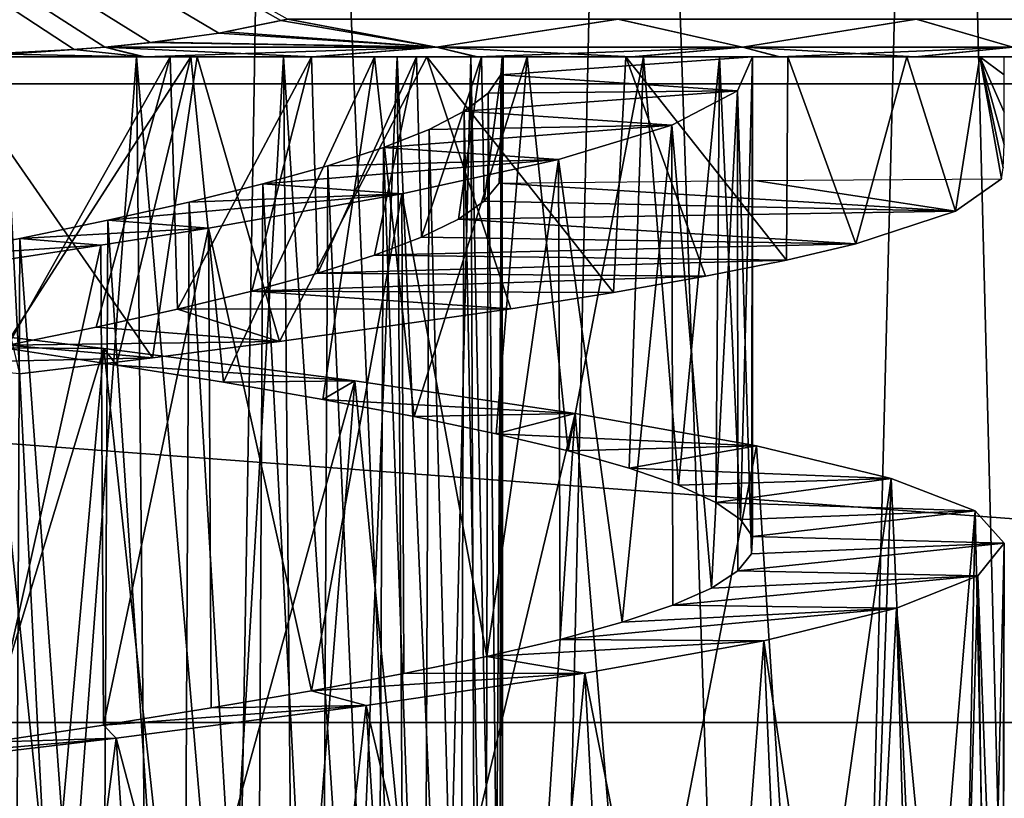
# Model space of a CAD drawing. Header units: millimetres. Extents: x -223 to 138, y -45 to 391.
# Tile 111 of 159: x -172.71 to -168, y 143.45 to 147.18. Entities that reach past the tile are written whole.
import ezdxf

# ---------------------------------------------------------------- set-up
doc = ezdxf.new("R2010")
doc.units = ezdxf.units.MM
doc.header["$LTSCALE"] = 81.481481
for name, color, linetype in [('123', 7, 'CONTINUOUS'), ('128', 7, 'CONTINUOUS'), ('133', 7, 'CONTINUOUS'), ('134', 7, 'CONTINUOUS'), ('135', 7, 'CONTINUOUS'), ('152', 7, 'CONTINUOUS'), ('153', 7, 'CONTINUOUS'), ('154', 7, 'CONTINUOUS'), ('175', 7, 'CONTINUOUS'), ('177', 7, 'CONTINUOUS'), ('178', 7, 'CONTINUOUS')]:
    doc.layers.add(name, color=color, linetype=linetype)

msp = doc.modelspace()

# ---------------------------------------------------------------- linework, layer by layer
at = {"layer": '123', "color": 7, "linetype": 'CONTINUOUS', "true_color": 0xaaaaaa}
for points in [[(-195.7655, 146.8705, -73.5), (-196, 150, -73.5), (-154.2345, 146.8705, -73.5), (-195.7655, 146.8705, -73.5)], [(-154.2345, 146.8705, -73.5), (-196, 150, -73.5), (-154, 150, -73.5), (-154.2345, 146.8705, -73.5)], [(-195.0672, 143.8108, -73.5), (-195.7655, 146.8705, -73.5), (-154.9328, 143.8108, -73.5), (-195.0672, 143.8108, -73.5)], [(-154.9328, 143.8108, -73.5), (-195.7655, 146.8705, -73.5), (-154.2345, 146.8705, -73.5), (-154.9328, 143.8108, -73.5)], [(-193.9207, 140.8893, -73.5), (-195.0672, 143.8108, -73.5), (-156.0793, 140.8893, -73.5), (-193.9207, 140.8893, -73.5)], [(-156.0793, 140.8893, -73.5), (-195.0672, 143.8108, -73.5), (-154.9328, 143.8108, -73.5), (-156.0793, 140.8893, -73.5)]]:
    msp.add_3dface(points, dxfattribs=at)
at = {"layer": '128', "color": 7, "linetype": 'CONTINUOUS', "true_color": 0xaaaaaa}
for points in [[(-173.4351, 129.0584, -49.8781), (-171.8862, 129.2321, -49.5075), (-173.2019, 155, -50.3449), (-173.4351, 129.0584, -49.8781)], [(-173.2019, 155, -50.3449), (-171.8862, 129.2321, -49.5075), (-171.4565, 155, -49.884), (-173.2019, 155, -50.3449)], [(-171.8862, 129.2321, -49.5075), (-170.3824, 129.514, -48.8807), (-171.4565, 155, -49.884), (-171.8862, 129.2321, -49.5075)], [(-171.4565, 155, -49.884), (-170.3824, 129.514, -48.8807), (-169.8159, 155, -49.131), (-171.4565, 155, -49.884)], [(-170.3824, 129.514, -48.8807), (-168.9659, 129.8856, -47.9948), (-169.8159, 155, -49.131), (-170.3824, 129.514, -48.8807)], [(-169.8159, 155, -49.131), (-168.9659, 129.8856, -47.9948), (-168.3285, 155, -48.1081), (-169.8159, 155, -49.131)], [(-168.9659, 129.8856, -47.9948), (-167.6958, 130.3112, -46.866), (-168.3285, 155, -48.1081), (-168.9659, 129.8856, -47.9948)], [(-168.3285, 155, -48.1081), (-167.6958, 130.3112, -46.866), (-167.0382, 155, -46.8455), (-168.3285, 155, -48.1081)]]:
    msp.add_3dface(points, dxfattribs=at)
at = {"layer": '133', "color": 7, "linetype": 'CONTINUOUS', "true_color": 0xaaaaaa}
for points in [[(-170.4902, 146.3082, -39.0937), (-170.4188, 146.3941, -39.5849), (-168.234, 146.2599, -38.207), (-170.4902, 146.3082, -39.0937)], [(-170.4188, 146.3941, -39.5849), (-169.1939, 146.4068, -39.5676), (-168.234, 146.2599, -38.207), (-170.4188, 146.3941, -39.5849)], [(-169.1939, 146.4068, -39.5676), (-168.0142, 146.4155, -39.5564), (-168.234, 146.2599, -38.207), (-169.1939, 146.4068, -39.5676)], [(-170.6143, 146.2222, -38.6124), (-170.4902, 146.3082, -39.0937), (-168.234, 146.2599, -38.207), (-170.6143, 146.2222, -38.6124)], [(-168.7115, 146.1042, -36.9257), (-170.6143, 146.2222, -38.6124), (-168.234, 146.2599, -38.207), (-168.7115, 146.1042, -36.9257)], [(-170.79, 146.136, -38.1466), (-170.6143, 146.2222, -38.6124), (-168.7115, 146.1042, -36.9257), (-170.79, 146.136, -38.1466)], [(-171.0152, 146.0497, -37.7019), (-170.79, 146.136, -38.1466), (-168.7115, 146.1042, -36.9257), (-171.0152, 146.0497, -37.7019)], [(-169.0422, 146.0262, -36.3258), (-171.0152, 146.0497, -37.7019), (-168.7115, 146.1042, -36.9257), (-169.0422, 146.0262, -36.3258)], [(-171.2873, 145.9634, -37.2842), (-171.0152, 146.0497, -37.7019), (-169.0422, 146.0262, -36.3258), (-171.2873, 145.9634, -37.2842)], [(-169.4305, 145.9483, -35.7609), (-171.2873, 145.9634, -37.2842), (-169.0422, 146.0262, -36.3258), (-169.4305, 145.9483, -35.7609)], [(-171.6031, 145.8771, -36.8983), (-171.2873, 145.9634, -37.2842), (-169.4305, 145.9483, -35.7609), (-171.6031, 145.8771, -36.8983)], [(-169.872, 145.8703, -35.2361), (-171.6031, 145.8771, -36.8983), (-169.4305, 145.9483, -35.7609), (-169.872, 145.8703, -35.2361)], [(-171.9584, 145.7909, -36.5491), (-171.6031, 145.8771, -36.8983), (-170.3628, 145.7922, -34.7565), (-171.9584, 145.7909, -36.5491)], [(-170.3628, 145.7922, -34.7565), (-171.6031, 145.8771, -36.8983), (-169.872, 145.8703, -35.2361), (-170.3628, 145.7922, -34.7565)], [(-172.3489, 145.7048, -36.2408), (-171.9584, 145.7909, -36.5491), (-171.4711, 145.6365, -33.9545), (-172.3489, 145.7048, -36.2408)], [(-171.4711, 145.6365, -33.9545), (-171.9584, 145.7909, -36.5491), (-170.3628, 145.7922, -34.7565), (-171.4711, 145.6365, -33.9545)], [(-172.77, 145.6188, -35.9768), (-172.3489, 145.7048, -36.2408), (-171.4711, 145.6365, -33.9545), (-172.77, 145.6188, -35.9768)], [(-172.0786, 145.5586, -33.6388), (-172.77, 145.6188, -35.9768), (-171.4711, 145.6365, -33.9545), (-172.0786, 145.5586, -33.6388)], [(-173.2163, 145.5329, -35.7599), (-172.77, 145.6188, -35.9768), (-172.0786, 145.5586, -33.6388), (-173.2163, 145.5329, -35.7599)], [(-172.7154, 145.4806, -33.3833), (-173.2163, 145.5329, -35.7599), (-172.0786, 145.5586, -33.6388), (-172.7154, 145.4806, -33.3833)]]:
    msp.add_3dface(points, dxfattribs=at)
at = {"layer": '134', "color": 7, "linetype": 'CONTINUOUS', "true_color": 0xaaaaaa}
for points in [[(-173.613, 145.7573, -46.8611), (-172.7907, 145.605, -45.3623), (-172.311, 145.6022, -46.4625), (-173.613, 145.7573, -46.8611)], [(-172.7907, 145.605, -45.3623), (-172.2504, 145.523, -45.1068), (-172.311, 145.6022, -46.4625), (-172.7907, 145.605, -45.3623)], [(-172.311, 145.6022, -46.4625), (-172.2504, 145.523, -45.1068), (-171.1093, 145.447, -45.819), (-172.311, 145.6022, -46.4625)], [(-172.2504, 145.523, -45.1068), (-171.7393, 145.4409, -44.7968), (-171.1093, 145.447, -45.819), (-172.2504, 145.523, -45.1068)], [(-171.7393, 145.4409, -44.7968), (-171.2626, 145.3588, -44.435), (-171.1093, 145.447, -45.819), (-171.7393, 145.4409, -44.7968)], [(-171.1093, 145.447, -45.819), (-171.2626, 145.3588, -44.435), (-170.0548, 145.2917, -44.9537), (-171.1093, 145.447, -45.819)], [(-171.2626, 145.3588, -44.435), (-170.8254, 145.2766, -44.0258), (-170.0548, 145.2917, -44.9537), (-171.2626, 145.3588, -44.435)], [(-170.8254, 145.2766, -44.0258), (-170.4325, 145.1944, -43.5742), (-170.0548, 145.2917, -44.9537), (-170.8254, 145.2766, -44.0258)], [(-170.0548, 145.2917, -44.9537), (-170.4325, 145.1944, -43.5742), (-169.1874, 145.1363, -43.9003), (-170.0548, 145.2917, -44.9537)], [(-170.4325, 145.1944, -43.5742), (-170.0883, 145.1123, -43.0847), (-169.1874, 145.1363, -43.9003), (-170.4325, 145.1944, -43.5742)], [(-170.0883, 145.1123, -43.0847), (-169.7966, 145.0301, -42.562), (-169.1874, 145.1363, -43.9003), (-170.0883, 145.1123, -43.0847)], [(-169.1874, 145.1363, -43.9003), (-169.7966, 145.0301, -42.562), (-168.5411, 144.9808, -42.6976), (-169.1874, 145.1363, -43.9003)], [(-169.7966, 145.0301, -42.562), (-169.5604, 144.9479, -42.0118), (-168.5411, 144.9808, -42.6976), (-169.7966, 145.0301, -42.562)], [(-169.5604, 144.9479, -42.0118), (-169.382, 144.8657, -41.4404), (-168.5411, 144.9808, -42.6976), (-169.5604, 144.9479, -42.0118)], [(-168.5411, 144.9808, -42.6976), (-169.382, 144.8657, -41.4404), (-168.1399, 144.8253, -41.3922), (-168.5411, 144.9808, -42.6976)], [(-169.382, 144.8657, -41.4404), (-169.2635, 144.7836, -40.8542), (-168.1399, 144.8253, -41.3922), (-169.382, 144.8657, -41.4404)], [(-169.2635, 144.7836, -40.8542), (-169.2059, 144.7016, -40.2591), (-168.1399, 144.8253, -41.3922), (-169.2635, 144.7836, -40.8542)], [(-168.1399, 144.8253, -41.3922), (-169.2059, 144.7016, -40.2591), (-168.0005, 144.6698, -40.0333), (-168.1399, 144.8253, -41.3922)], [(-169.2059, 144.7016, -40.2591), (-169.21, 144.6195, -39.6612), (-168.0005, 144.6698, -40.0333), (-169.2059, 144.7016, -40.2591)], [(-169.21, 144.6195, -39.6612), (-169.2756, 144.5375, -39.0673), (-168.0005, 144.6698, -40.0333), (-169.21, 144.6195, -39.6612)], [(-168.0005, 144.6698, -40.0333), (-169.2756, 144.5375, -39.0673), (-168.127, 144.5142, -38.6731), (-168.0005, 144.6698, -40.0333)], [(-169.402, 144.4556, -38.4843), (-169.5871, 144.3738, -37.9177), (-168.127, 144.5142, -38.6731), (-169.402, 144.4556, -38.4843)], [(-168.127, 144.5142, -38.6731), (-169.5871, 144.3738, -37.9177), (-168.5159, 144.3587, -37.3636), (-168.127, 144.5142, -38.6731)], [(-169.2756, 144.5375, -39.0673), (-169.402, 144.4556, -38.4843), (-168.127, 144.5142, -38.6731), (-169.2756, 144.5375, -39.0673)], [(-169.5871, 144.3738, -37.9177), (-169.8295, 144.2918, -37.3722), (-168.5159, 144.3587, -37.3636), (-169.5871, 144.3738, -37.9177)], [(-169.8295, 144.2918, -37.3722), (-170.1272, 144.2098, -36.8541), (-168.5159, 144.3587, -37.3636), (-169.8295, 144.2918, -37.3722)], [(-168.5159, 144.3587, -37.3636), (-170.1272, 144.2098, -36.8541), (-169.151, 144.2032, -36.1545), (-168.5159, 144.3587, -37.3636)], [(-170.1272, 144.2098, -36.8541), (-170.4772, 144.1277, -36.3694), (-169.151, 144.2032, -36.1545), (-170.1272, 144.2098, -36.8541)], [(-169.151, 144.2032, -36.1545), (-170.4772, 144.1277, -36.3694), (-170.0092, 144.0477, -35.0922), (-169.151, 144.2032, -36.1545)], [(-170.4772, 144.1277, -36.3694), (-170.8753, 144.0456, -35.9231), (-170.0092, 144.0477, -35.0922), (-170.4772, 144.1277, -36.3694)], [(-170.8753, 144.0456, -35.9231), (-171.3171, 143.9635, -35.5197), (-170.0092, 144.0477, -35.0922), (-170.8753, 144.0456, -35.9231)], [(-170.0092, 144.0477, -35.0922), (-171.3171, 143.9635, -35.5197), (-171.0562, 143.8923, -34.2168), (-170.0092, 144.0477, -35.0922)], [(-171.3171, 143.9635, -35.5197), (-171.7981, 143.8814, -35.1639), (-171.0562, 143.8923, -34.2168), (-171.3171, 143.9635, -35.5197)], [(-171.7981, 143.8814, -35.1639), (-172.3136, 143.7992, -34.8597), (-171.0562, 143.8923, -34.2168), (-171.7981, 143.8814, -35.1639)], [(-171.0562, 143.8923, -34.2168), (-172.3136, 143.7992, -34.8597), (-172.2534, 143.7369, -33.5618), (-171.0562, 143.8923, -34.2168)], [(-172.3136, 143.7992, -34.8597), (-172.858, 143.717, -34.6103), (-172.2534, 143.7369, -33.5618), (-172.3136, 143.7992, -34.8597)], [(-172.2534, 143.7369, -33.5618), (-173.425, 143.6349, -34.4183), (-173.5531, 143.5817, -33.1512), (-172.2534, 143.7369, -33.5618)], [(-172.858, 143.717, -34.6103), (-173.425, 143.6349, -34.4183), (-172.2534, 143.7369, -33.5618), (-172.858, 143.717, -34.6103)]]:
    msp.add_3dface(points, dxfattribs=at)
at = {"layer": '135', "color": 7, "linetype": 'CONTINUOUS', "true_color": 0xaaaaaa}
for points in [[(-172.7154, 145.4806, -33.3833), (-172.0786, 145.5586, -33.6388), (-173.0794, 147, -33.2686), (-172.7154, 145.4806, -33.3833)], [(-173.0794, 147, -33.2686), (-172.0786, 145.5586, -33.6388), (-171.8649, 147, -33.7413), (-173.0794, 147, -33.2686)], [(-172.0786, 145.5586, -33.6388), (-171.4711, 145.6365, -33.9545), (-171.8649, 147, -33.7413), (-172.0786, 145.5586, -33.6388)], [(-171.8649, 147, -33.7413), (-171.4711, 145.6365, -33.9545), (-170.7656, 147, -34.4259), (-171.8649, 147, -33.7413)], [(-171.4711, 145.6365, -33.9545), (-170.3628, 145.7922, -34.7565), (-170.7656, 147, -34.4259), (-171.4711, 145.6365, -33.9545)], [(-170.3628, 145.7922, -34.7565), (-169.872, 145.8703, -35.2361), (-170.7656, 147, -34.4259), (-170.3628, 145.7922, -34.7565)], [(-170.7656, 147, -34.4259), (-169.872, 145.8703, -35.2361), (-169.8124, 147, -35.3011), (-170.7656, 147, -34.4259)], [(-169.872, 145.8703, -35.2361), (-169.4305, 145.9483, -35.7609), (-169.8124, 147, -35.3011), (-169.872, 145.8703, -35.2361)], [(-169.4305, 145.9483, -35.7609), (-169.0422, 146.0262, -36.3258), (-169.8124, 147, -35.3011), (-169.4305, 145.9483, -35.7609)], [(-169.8124, 147, -35.3011), (-169.0422, 146.0262, -36.3258), (-169.0362, 147, -36.336), (-169.8124, 147, -35.3011)], [(-169.0422, 146.0262, -36.3258), (-168.7115, 146.1042, -36.9257), (-169.0362, 147, -36.336), (-169.0422, 146.0262, -36.3258)], [(-169.0362, 147, -36.336), (-168.7115, 146.1042, -36.9257), (-168.4665, 147, -37.4877), (-169.0362, 147, -36.336)], [(-168.7115, 146.1042, -36.9257), (-168.234, 146.2599, -38.207), (-168.4665, 147, -37.4877), (-168.7115, 146.1042, -36.9257)], [(-168.4665, 147, -37.4877), (-168.234, 146.2599, -38.207), (-168.1172, 147, -38.7274), (-168.4665, 147, -37.4877)], [(-168.234, 146.2599, -38.207), (-168.0142, 146.4155, -39.5564), (-168.1172, 147, -38.7274), (-168.234, 146.2599, -38.207)], [(-168.1172, 147, -38.7274), (-168.0142, 146.4155, -39.5564), (-168.0053, 146.4683, -39.7298), (-168.1172, 147, -38.7274)], [(-168, 147, -40), (-168.1172, 147, -38.7274), (-168, 146.9125, -40), (-168, 147, -40)], [(-168, 146.9125, -40), (-168.1172, 147, -38.7274), (-168.0001, 146.7344, -39.9672), (-168, 146.9125, -40)], [(-168.0001, 146.7344, -39.9672), (-168.1172, 147, -38.7274), (-168.0012, 146.5795, -39.873), (-168.0001, 146.7344, -39.9672)], [(-168.0012, 146.5795, -39.873), (-168.1172, 147, -38.7274), (-168.0053, 146.4683, -39.7298), (-168.0012, 146.5795, -39.873)], [(-173.2471, 142.5146, -46.7767), (-173.613, 145.7573, -46.8611), (-172.311, 145.6022, -46.4625), (-173.2471, 142.5146, -46.7767)], [(-172.5922, 142.4366, -46.5726), (-173.2471, 142.5146, -46.7767), (-172.311, 145.6022, -46.4625), (-172.5922, 142.4366, -46.5726)], [(-171.9607, 142.3586, -46.3055), (-172.5922, 142.4366, -46.5726), (-172.311, 145.6022, -46.4625), (-171.9607, 142.3586, -46.3055)], [(-171.9607, 142.3586, -46.3055), (-172.311, 145.6022, -46.4625), (-171.1093, 145.447, -45.819), (-171.9607, 142.3586, -46.3055)], [(-171.3588, 142.2806, -45.978), (-171.9607, 142.3586, -46.3055), (-171.1093, 145.447, -45.819), (-171.3588, 142.2806, -45.978)], [(-170.7918, 142.2027, -45.5934), (-171.3588, 142.2806, -45.978), (-171.1093, 145.447, -45.819), (-170.7918, 142.2027, -45.5934)], [(-170.7918, 142.2027, -45.5934), (-171.1093, 145.447, -45.819), (-170.0548, 145.2917, -44.9537), (-170.7918, 142.2027, -45.5934)], [(-170.2648, 142.1248, -45.1551), (-170.7918, 142.2027, -45.5934), (-170.0548, 145.2917, -44.9537), (-170.2648, 142.1248, -45.1551)], [(-169.7833, 142.0468, -44.6674), (-170.2648, 142.1248, -45.1551), (-170.0548, 145.2917, -44.9537), (-169.7833, 142.0468, -44.6674)], [(-169.7833, 142.0468, -44.6674), (-170.0548, 145.2917, -44.9537), (-169.1874, 145.1363, -43.9003), (-169.7833, 142.0468, -44.6674)], [(-168.9753, 141.891, -43.5631), (-169.7833, 142.0468, -44.6674), (-169.1874, 145.1363, -43.9003), (-168.9753, 141.891, -43.5631)], [(-168.9753, 141.891, -43.5631), (-169.1874, 145.1363, -43.9003), (-168.5411, 144.9808, -42.6976), (-168.9753, 141.891, -43.5631)], [(-168.6554, 141.8131, -42.9568), (-168.9753, 141.891, -43.5631), (-168.5411, 144.9808, -42.6976), (-168.6554, 141.8131, -42.9568)], [(-168.3961, 141.735, -42.3217), (-168.6554, 141.8131, -42.9568), (-168.5411, 144.9808, -42.6976), (-168.3961, 141.735, -42.3217)], [(-168.3961, 141.735, -42.3217), (-168.5411, 144.9808, -42.6976), (-168.1399, 144.8253, -41.3922), (-168.3961, 141.735, -42.3217)], [(-168.2008, 141.657, -41.6641), (-168.3961, 141.735, -42.3217), (-168.1399, 144.8253, -41.3922), (-168.2008, 141.657, -41.6641)], [(-168.0709, 141.579, -40.9904), (-168.2008, 141.657, -41.6641), (-168.1399, 144.8253, -41.3922), (-168.0709, 141.579, -40.9904)], [(-168.0709, 141.579, -40.9904), (-168.1399, 144.8253, -41.3922), (-168.0005, 144.6698, -40.0333), (-168.0709, 141.579, -40.9904)], [(-168.0102, 141.4228, -39.6203), (-168.0005, 144.6698, -40.0333), (-168.127, 144.5142, -38.6731), (-168.0102, 141.4228, -39.6203)], [(-168.0071, 141.5009, -40.307), (-168.0709, 141.579, -40.9904), (-168.0005, 144.6698, -40.0333), (-168.0071, 141.5009, -40.307)], [(-168.0102, 141.4228, -39.6203), (-168.0071, 141.5009, -40.307), (-168.0005, 144.6698, -40.0333), (-168.0102, 141.4228, -39.6203)], [(-168.219, 141.2666, -38.2644), (-168.127, 144.5142, -38.6731), (-168.5159, 144.3587, -37.3636), (-168.219, 141.2666, -38.2644)], [(-168.219, 141.2666, -38.2644), (-168.0812, 141.3447, -38.9372), (-168.127, 144.5142, -38.6731), (-168.219, 141.2666, -38.2644)], [(-168.0812, 141.3447, -38.9372), (-168.0102, 141.4228, -39.6203), (-168.127, 144.5142, -38.6731), (-168.0812, 141.3447, -38.9372)], [(-168.6876, 141.1104, -36.9747), (-168.5159, 144.3587, -37.3636), (-169.151, 144.2032, -36.1545), (-168.6876, 141.1104, -36.9747)], [(-168.6876, 141.1104, -36.9747), (-168.4218, 141.1885, -37.6083), (-168.5159, 144.3587, -37.3636), (-168.6876, 141.1104, -36.9747)], [(-168.4218, 141.1885, -37.6083), (-168.219, 141.2666, -38.2644), (-168.5159, 144.3587, -37.3636), (-168.4218, 141.1885, -37.6083)], [(-169.3996, 140.9541, -35.8011), (-169.151, 144.2032, -36.1545), (-170.0092, 144.0477, -35.0922), (-169.3996, 140.9541, -35.8011)], [(-169.3996, 140.9541, -35.8011), (-169.0146, 141.0322, -36.3702), (-169.151, 144.2032, -36.1545), (-169.3996, 140.9541, -35.8011)], [(-169.0146, 141.0322, -36.3702), (-168.6876, 141.1104, -36.9747), (-169.151, 144.2032, -36.1545), (-169.0146, 141.0322, -36.3702)], [(-170.3264, 140.7978, -34.789), (-170.0092, 144.0477, -35.0922), (-171.0562, 143.8923, -34.2168), (-170.3264, 140.7978, -34.789)], [(-170.3264, 140.7978, -34.789), (-169.8382, 140.8759, -35.2725), (-170.0092, 144.0477, -35.0922), (-170.3264, 140.7978, -34.789)], [(-169.8382, 140.8759, -35.2725), (-169.3996, 140.9541, -35.8011), (-170.0092, 144.0477, -35.0922), (-169.8382, 140.8759, -35.2725)], [(-171.4335, 140.6414, -33.977), (-171.0562, 143.8923, -34.2168), (-172.2534, 143.7369, -33.5618), (-171.4335, 140.6414, -33.977)], [(-171.4335, 140.6414, -33.977), (-170.86, 140.7196, -34.3557), (-171.0562, 143.8923, -34.2168), (-171.4335, 140.6414, -33.977)], [(-170.86, 140.7196, -34.3557), (-170.3264, 140.7978, -34.789), (-171.0562, 143.8923, -34.2168), (-170.86, 140.7196, -34.3557)], [(-172.6768, 140.4852, -33.397), (-172.2534, 143.7369, -33.5618), (-173.5531, 143.5817, -33.1512), (-172.6768, 140.4852, -33.397)], [(-172.6768, 140.4852, -33.397), (-172.041, 140.5633, -33.6565), (-172.2534, 143.7369, -33.5618), (-172.6768, 140.4852, -33.397)], [(-172.041, 140.5633, -33.6565), (-171.4335, 140.6414, -33.977), (-172.2534, 143.7369, -33.5618), (-172.041, 140.5633, -33.6565)], [(-173.3354, 140.4071, -33.2011), (-172.6768, 140.4852, -33.397), (-173.5531, 143.5817, -33.1512), (-173.3354, 140.4071, -33.2011)]]:
    msp.add_3dface(points, dxfattribs=at)
at = {"layer": '152', "color": 7, "linetype": 'CONTINUOUS', "true_color": 0xaaaaaa}
for points in [[(-172.9415, 142.3468, -44.1134), (-172.5093, 142.2607, -43.8671), (-172.9919, 147, -44.1383), (-172.9415, 142.3468, -44.1134)], [(-172.9919, 147, -44.1383), (-172.5093, 142.2607, -43.8671), (-172.1547, 147, -43.6144), (-172.9919, 147, -44.1383)], [(-171.9947, 147, -36.5175), (-172.77, 145.6188, -35.9768), (-172.8074, 147, -35.9562), (-171.9947, 147, -36.5175)], [(-172.3489, 145.7048, -36.2408), (-172.77, 145.6188, -35.9768), (-171.9947, 147, -36.5175), (-172.3489, 145.7048, -36.2408)], [(-172.5093, 142.2607, -43.8671), (-172.1067, 142.1747, -43.5761), (-172.1547, 147, -43.6144), (-172.5093, 142.2607, -43.8671)], [(-171.9584, 145.7909, -36.5491), (-172.3489, 145.7048, -36.2408), (-171.9947, 147, -36.5175), (-171.9584, 145.7909, -36.5491)], [(-172.1067, 142.1747, -43.5761), (-171.7381, 142.0887, -43.2432), (-172.1547, 147, -43.6144), (-172.1067, 142.1747, -43.5761)], [(-172.1547, 147, -43.6144), (-171.7381, 142.0887, -43.2432), (-171.4514, 147, -42.9266), (-172.1547, 147, -43.6144)], [(-171.3173, 147, -37.2437), (-171.9584, 145.7909, -36.5491), (-171.9947, 147, -36.5175), (-171.3173, 147, -37.2437)], [(-171.6031, 145.8771, -36.8983), (-171.9584, 145.7909, -36.5491), (-171.3173, 147, -37.2437), (-171.6031, 145.8771, -36.8983)], [(-171.7381, 142.0887, -43.2432), (-171.4071, 142.0026, -42.872), (-171.4514, 147, -42.9266), (-171.7381, 142.0887, -43.2432)], [(-171.2873, 145.9634, -37.2842), (-171.6031, 145.8771, -36.8983), (-171.3173, 147, -37.2437), (-171.2873, 145.9634, -37.2842)], [(-171.4071, 142.0026, -42.872), (-171.1176, 141.9165, -42.467), (-171.4514, 147, -42.9266), (-171.4071, 142.0026, -42.872)], [(-171.4514, 147, -42.9266), (-171.1176, 141.9165, -42.467), (-170.9068, 147, -42.099), (-171.4514, 147, -42.9266)], [(-170.8154, 147, -38.09), (-171.2873, 145.9634, -37.2842), (-171.3173, 147, -37.2437), (-170.8154, 147, -38.09)], [(-171.0152, 146.0497, -37.7019), (-171.2873, 145.9634, -37.2842), (-170.8154, 147, -38.09), (-171.0152, 146.0497, -37.7019)], [(-171.1176, 141.9165, -42.467), (-170.8739, 141.8304, -42.0334), (-170.9068, 147, -42.099), (-171.1176, 141.9165, -42.467)], [(-170.79, 146.136, -38.1466), (-171.0152, 146.0497, -37.7019), (-170.8154, 147, -38.09), (-170.79, 146.136, -38.1466)], [(-170.8739, 141.8304, -42.0334), (-170.6788, 141.7443, -41.5763), (-170.9068, 147, -42.099), (-170.8739, 141.8304, -42.0334)], [(-170.9068, 147, -42.099), (-170.6788, 141.7443, -41.5763), (-170.5544, 147, -41.1808), (-170.9068, 147, -42.099)], [(-170.504, 147, -39.0276), (-170.79, 146.136, -38.1466), (-170.8154, 147, -38.09), (-170.504, 147, -39.0276)], [(-170.6143, 146.2222, -38.6124), (-170.79, 146.136, -38.1466), (-170.504, 147, -39.0276), (-170.6143, 146.2222, -38.6124)], [(-170.6788, 141.7443, -41.5763), (-170.5338, 141.6582, -41.1003), (-170.5544, 147, -41.1808), (-170.6788, 141.7443, -41.5763)], [(-170.4902, 146.3082, -39.0937), (-170.6143, 146.2222, -38.6124), (-170.504, 147, -39.0276), (-170.4902, 146.3082, -39.0937)], [(-170.5338, 141.6582, -41.1003), (-170.4407, 141.572, -40.6107), (-170.5544, 147, -41.1808), (-170.5338, 141.6582, -41.1003)], [(-170.5544, 147, -41.1808), (-170.4407, 141.572, -40.6107), (-170.4043, 147, -40.1965), (-170.5544, 147, -41.1808)], [(-170.4, 147, -40), (-170.4902, 146.3082, -39.0937), (-170.504, 147, -39.0276), (-170.4, 147, -40)], [(-170.4188, 146.3941, -39.5849), (-170.4902, 146.3082, -39.0937), (-170.4, 147, -40), (-170.4188, 146.3941, -39.5849)], [(-170.4407, 141.572, -40.6107), (-170.4015, 141.4858, -40.1142), (-170.4043, 147, -40.1965), (-170.4407, 141.572, -40.6107)], [(-170.4188, 146.3941, -39.5849), (-170.4, 147, -40), (-170.4069, 146.4533, -39.7488), (-170.4188, 146.3941, -39.5849)], [(-170.4043, 147, -40.1965), (-170.4015, 141.4858, -40.1142), (-170.4105, 146.913, -39.6939), (-170.4043, 147, -40.1965)], [(-170.4069, 146.4533, -39.7488), (-170.4, 147, -40), (-170.4015, 146.5651, -39.8825), (-170.4069, 146.4533, -39.7488)], [(-170.4015, 146.5651, -39.8825), (-170.4, 147, -40), (-170.4001, 146.7159, -39.9698), (-170.4015, 146.5651, -39.8825)], [(-170.4, 147, -40), (-170.4, 146.8872, -40), (-170.4001, 146.7159, -39.9698), (-170.4, 147, -40)], [(-170.4105, 146.913, -39.6939), (-170.4163, 141.3996, -39.6168), (-170.4712, 146.826, -39.1946), (-170.4105, 146.913, -39.6939)], [(-170.4015, 141.4858, -40.1142), (-170.4163, 141.3996, -39.6168), (-170.4105, 146.913, -39.6939), (-170.4015, 141.4858, -40.1142)], [(-170.4712, 146.826, -39.1946), (-170.4843, 141.3135, -39.124), (-170.5862, 146.7388, -38.7046), (-170.4712, 146.826, -39.1946)], [(-170.4163, 141.3996, -39.6168), (-170.4843, 141.3135, -39.124), (-170.4712, 146.826, -39.1946), (-170.4163, 141.3996, -39.6168)], [(-170.5862, 146.7388, -38.7046), (-170.6051, 141.2275, -38.6417), (-170.7544, 146.6517, -38.23), (-170.5862, 146.7388, -38.7046)], [(-170.4843, 141.3135, -39.124), (-170.6051, 141.2275, -38.6417), (-170.5862, 146.7388, -38.7046), (-170.4843, 141.3135, -39.124)], [(-170.7544, 146.6517, -38.23), (-170.7776, 141.1414, -38.1754), (-170.973, 146.5647, -37.7773), (-170.7544, 146.6517, -38.23)], [(-170.6051, 141.2275, -38.6417), (-170.7776, 141.1414, -38.1754), (-170.7544, 146.6517, -38.23), (-170.6051, 141.2275, -38.6417)], [(-170.973, 146.5647, -37.7773), (-170.9994, 141.0553, -37.73), (-171.239, 146.4778, -37.3516), (-170.973, 146.5647, -37.7773)], [(-170.7776, 141.1414, -38.1754), (-170.9994, 141.0553, -37.73), (-170.973, 146.5647, -37.7773), (-170.7776, 141.1414, -38.1754)], [(-171.239, 146.4778, -37.3516), (-171.2678, 140.9692, -37.3111), (-171.5501, 146.3908, -36.9573), (-171.239, 146.4778, -37.3516)], [(-170.9994, 141.0553, -37.73), (-171.2678, 140.9692, -37.3111), (-171.239, 146.4778, -37.3516), (-170.9994, 141.0553, -37.73)], [(-171.5501, 146.3908, -36.9573), (-171.5797, 140.8831, -36.9241), (-171.9028, 146.3039, -36.5993), (-171.5501, 146.3908, -36.9573)], [(-171.2678, 140.9692, -37.3111), (-171.5797, 140.8831, -36.9241), (-171.5501, 146.3908, -36.9573), (-171.2678, 140.9692, -37.3111)], [(-171.9028, 146.3039, -36.5993), (-171.9314, 140.7972, -36.5735), (-172.2923, 146.2169, -36.2816), (-171.9028, 146.3039, -36.5993)], [(-171.5797, 140.8831, -36.9241), (-171.9314, 140.7972, -36.5735), (-171.9028, 146.3039, -36.5993), (-171.5797, 140.8831, -36.9241)], [(-172.2923, 146.2169, -36.2816), (-172.3194, 140.7111, -36.2621), (-172.7139, 146.1299, -36.0083), (-172.2923, 146.2169, -36.2816)], [(-171.9314, 140.7972, -36.5735), (-172.3194, 140.7111, -36.2621), (-172.2923, 146.2169, -36.2816), (-171.9314, 140.7972, -36.5735)], [(-172.7139, 146.1299, -36.0083), (-172.7395, 140.6248, -35.9937), (-173.163, 146.0429, -35.7829), (-172.7139, 146.1299, -36.0083)], [(-172.3194, 140.7111, -36.2621), (-172.7395, 140.6248, -35.9937), (-172.7139, 146.1299, -36.0083), (-172.3194, 140.7111, -36.2621)]]:
    msp.add_3dface(points, dxfattribs=at)
at = {"layer": '153', "color": 7, "linetype": 'CONTINUOUS', "true_color": 0xaaaaaa}
for points in [[(-170.4043, 147, -40.1965), (-170.4105, 146.913, -39.6939), (-169.2054, 147, -40.2477), (-170.4043, 147, -40.1965)], [(-169.2054, 147, -40.2477), (-170.4105, 146.913, -39.6939), (-169.2776, 146.8359, -39.0562), (-169.2054, 147, -40.2477)], [(-170.4105, 146.913, -39.6939), (-170.4712, 146.826, -39.1946), (-169.2776, 146.8359, -39.0562), (-170.4105, 146.913, -39.6939)], [(-170.4712, 146.826, -39.1946), (-170.5862, 146.7388, -38.7046), (-169.2776, 146.8359, -39.0562), (-170.4712, 146.826, -39.1946)], [(-169.2776, 146.8359, -39.0562), (-170.5862, 146.7388, -38.7046), (-169.5915, 146.672, -37.9056), (-169.2776, 146.8359, -39.0562)], [(-170.5862, 146.7388, -38.7046), (-170.7544, 146.6517, -38.23), (-169.5915, 146.672, -37.9056), (-170.5862, 146.7388, -38.7046)], [(-170.7544, 146.6517, -38.23), (-170.973, 146.5647, -37.7773), (-169.5915, 146.672, -37.9056), (-170.7544, 146.6517, -38.23)], [(-169.5915, 146.672, -37.9056), (-170.973, 146.5647, -37.7773), (-170.1348, 146.5079, -36.8429), (-169.5915, 146.672, -37.9056)], [(-170.973, 146.5647, -37.7773), (-171.239, 146.4778, -37.3516), (-170.1348, 146.5079, -36.8429), (-170.973, 146.5647, -37.7773)], [(-171.239, 146.4778, -37.3516), (-171.5501, 146.3908, -36.9573), (-170.1348, 146.5079, -36.8429), (-171.239, 146.4778, -37.3516)], [(-170.1348, 146.5079, -36.8429), (-171.5501, 146.3908, -36.9573), (-170.8854, 146.3436, -35.9125), (-170.1348, 146.5079, -36.8429)], [(-171.5501, 146.3908, -36.9573), (-171.9028, 146.3039, -36.5993), (-170.8854, 146.3436, -35.9125), (-171.5501, 146.3908, -36.9573)], [(-171.9028, 146.3039, -36.5993), (-172.2923, 146.2169, -36.2816), (-170.8854, 146.3436, -35.9125), (-171.9028, 146.3039, -36.5993)], [(-170.8854, 146.3436, -35.9125), (-172.2923, 146.2169, -36.2816), (-171.8107, 146.1793, -35.1558), (-170.8854, 146.3436, -35.9125)], [(-172.2923, 146.2169, -36.2816), (-172.7139, 146.1299, -36.0083), (-171.8107, 146.1793, -35.1558), (-172.2923, 146.2169, -36.2816)], [(-171.8107, 146.1793, -35.1558), (-172.7139, 146.1299, -36.0083), (-172.3267, 146.0972, -34.8528), (-171.8107, 146.1793, -35.1558)], [(-172.7139, 146.1299, -36.0083), (-173.163, 146.0429, -35.7829), (-172.3267, 146.0972, -34.8528), (-172.7139, 146.1299, -36.0083)], [(-172.3267, 146.0972, -34.8528), (-173.163, 146.0429, -35.7829), (-172.8719, 146.015, -34.6048), (-172.3267, 146.0972, -34.8528)]]:
    msp.add_3dface(points, dxfattribs=at)
at = {"layer": '154', "color": 7, "linetype": 'CONTINUOUS', "true_color": 0xaaaaaa}
for points in [[(-171.8954, 147, -44.8988), (-172.7907, 145.605, -45.3623), (-172.8889, 147, -45.402), (-171.8954, 147, -44.8988)], [(-172.2504, 145.523, -45.1068), (-172.7907, 145.605, -45.3623), (-171.8954, 147, -44.8988), (-172.2504, 145.523, -45.1068)], [(-171.7393, 145.4409, -44.7968), (-172.2504, 145.523, -45.1068), (-171.8954, 147, -44.8988), (-171.7393, 145.4409, -44.7968)], [(-171.0164, 147, -44.2153), (-171.7393, 145.4409, -44.7968), (-171.8954, 147, -44.8988), (-171.0164, 147, -44.2153)], [(-171.2626, 145.3588, -44.435), (-171.7393, 145.4409, -44.7968), (-171.0164, 147, -44.2153), (-171.2626, 145.3588, -44.435)], [(-170.8254, 145.2766, -44.0258), (-171.2626, 145.3588, -44.435), (-171.0164, 147, -44.2153), (-170.8254, 145.2766, -44.0258)], [(-170.2845, 147, -43.3765), (-170.8254, 145.2766, -44.0258), (-171.0164, 147, -44.2153), (-170.2845, 147, -43.3765)], [(-170.4325, 145.1944, -43.5742), (-170.8254, 145.2766, -44.0258), (-170.2845, 147, -43.3765), (-170.4325, 145.1944, -43.5742)], [(-170.0883, 145.1123, -43.0847), (-170.4325, 145.1944, -43.5742), (-170.2845, 147, -43.3765), (-170.0883, 145.1123, -43.0847)], [(-169.7277, 147, -42.4169), (-170.0883, 145.1123, -43.0847), (-170.2845, 147, -43.3765), (-169.7277, 147, -42.4169)], [(-169.7966, 145.0301, -42.562), (-170.0883, 145.1123, -43.0847), (-169.7277, 147, -42.4169), (-169.7966, 145.0301, -42.562)], [(-169.5604, 144.9479, -42.0118), (-169.7966, 145.0301, -42.562), (-169.7277, 147, -42.4169), (-169.5604, 144.9479, -42.0118)], [(-169.3633, 147, -41.3652), (-169.5604, 144.9479, -42.0118), (-169.7277, 147, -42.4169), (-169.3633, 147, -41.3652)], [(-169.382, 144.8657, -41.4404), (-169.5604, 144.9479, -42.0118), (-169.3633, 147, -41.3652), (-169.382, 144.8657, -41.4404)], [(-169.2635, 144.7836, -40.8542), (-169.382, 144.8657, -41.4404), (-169.3633, 147, -41.3652), (-169.2635, 144.7836, -40.8542)], [(-169.2054, 147, -40.2477), (-169.2635, 144.7836, -40.8542), (-169.3633, 147, -41.3652), (-169.2054, 147, -40.2477)], [(-169.21, 144.6195, -39.6612), (-169.2054, 147, -40.2477), (-169.2776, 146.8359, -39.0562), (-169.21, 144.6195, -39.6612)], [(-169.2059, 144.7016, -40.2591), (-169.2635, 144.7836, -40.8542), (-169.2054, 147, -40.2477), (-169.2059, 144.7016, -40.2591)], [(-169.21, 144.6195, -39.6612), (-169.2059, 144.7016, -40.2591), (-169.2054, 147, -40.2477), (-169.21, 144.6195, -39.6612)], [(-169.402, 144.4556, -38.4843), (-169.2776, 146.8359, -39.0562), (-169.5915, 146.672, -37.9056), (-169.402, 144.4556, -38.4843)], [(-169.402, 144.4556, -38.4843), (-169.2756, 144.5375, -39.0673), (-169.2776, 146.8359, -39.0562), (-169.402, 144.4556, -38.4843)], [(-169.2756, 144.5375, -39.0673), (-169.21, 144.6195, -39.6612), (-169.2776, 146.8359, -39.0562), (-169.2756, 144.5375, -39.0673)], [(-169.8295, 144.2918, -37.3722), (-169.5915, 146.672, -37.9056), (-170.1348, 146.5079, -36.8429), (-169.8295, 144.2918, -37.3722)], [(-169.8295, 144.2918, -37.3722), (-169.5871, 144.3738, -37.9177), (-169.5915, 146.672, -37.9056), (-169.8295, 144.2918, -37.3722)], [(-169.5871, 144.3738, -37.9177), (-169.402, 144.4556, -38.4843), (-169.5915, 146.672, -37.9056), (-169.5871, 144.3738, -37.9177)], [(-170.4772, 144.1277, -36.3694), (-170.1348, 146.5079, -36.8429), (-170.8854, 146.3436, -35.9125), (-170.4772, 144.1277, -36.3694)], [(-170.4772, 144.1277, -36.3694), (-170.1272, 144.2098, -36.8541), (-170.1348, 146.5079, -36.8429), (-170.4772, 144.1277, -36.3694)], [(-170.1272, 144.2098, -36.8541), (-169.8295, 144.2918, -37.3722), (-170.1348, 146.5079, -36.8429), (-170.1272, 144.2098, -36.8541)], [(-171.3171, 143.9635, -35.5197), (-170.8854, 146.3436, -35.9125), (-171.8107, 146.1793, -35.1558), (-171.3171, 143.9635, -35.5197)], [(-171.3171, 143.9635, -35.5197), (-170.8753, 144.0456, -35.9231), (-170.8854, 146.3436, -35.9125), (-171.3171, 143.9635, -35.5197)], [(-170.8753, 144.0456, -35.9231), (-170.4772, 144.1277, -36.3694), (-170.8854, 146.3436, -35.9125), (-170.8753, 144.0456, -35.9231)], [(-172.3136, 143.7992, -34.8597), (-171.8107, 146.1793, -35.1558), (-172.3267, 146.0972, -34.8528), (-172.3136, 143.7992, -34.8597)], [(-172.3136, 143.7992, -34.8597), (-171.7981, 143.8814, -35.1639), (-171.8107, 146.1793, -35.1558), (-172.3136, 143.7992, -34.8597)], [(-171.7981, 143.8814, -35.1639), (-171.3171, 143.9635, -35.5197), (-171.8107, 146.1793, -35.1558), (-171.7981, 143.8814, -35.1639)], [(-172.858, 143.717, -34.6103), (-172.3267, 146.0972, -34.8528), (-172.8719, 146.015, -34.6048), (-172.858, 143.717, -34.6103)], [(-172.858, 143.717, -34.6103), (-172.3136, 143.7992, -34.8597), (-172.3267, 146.0972, -34.8528), (-172.858, 143.717, -34.6103)]]:
    msp.add_3dface(points, dxfattribs=at)
at = {"layer": '175', "color": 7, "linetype": 'CONTINUOUS', "true_color": 0xaaaaaa}
for points in [[(-172.1253, 147, -30.8666), (-172.9537, 147, -30.6461), (-172.9474, 147, -49.3521), (-172.1253, 147, -30.8666)], [(-172.1156, 147, -49.1302), (-172.1253, 147, -30.8666), (-172.9474, 147, -49.3521), (-172.1156, 147, -49.1302)], [(-171.3148, 147, -31.1631), (-172.1253, 147, -30.8666), (-172.1156, 147, -49.1302), (-171.3148, 147, -31.1631)], [(-171.3051, 147, -48.8331), (-171.3148, 147, -31.1631), (-172.1156, 147, -49.1302), (-171.3051, 147, -48.8331)], [(-170.5297, 147, -31.5327), (-171.3148, 147, -31.1631), (-171.3051, 147, -48.8331), (-170.5297, 147, -31.5327)], [(-170.522, 147, -48.4633), (-170.5297, 147, -31.5327), (-171.3051, 147, -48.8331), (-170.522, 147, -48.4633)], [(-169.7851, 147, -31.97), (-170.5297, 147, -31.5327), (-170.522, 147, -48.4633), (-169.7851, 147, -31.97)], [(-169.7784, 147, -48.0257), (-169.7851, 147, -31.97), (-170.522, 147, -48.4633), (-169.7784, 147, -48.0257)], [(-169.08, 147, -32.4745), (-169.7851, 147, -31.97), (-169.7784, 147, -48.0257), (-169.08, 147, -32.4745)], [(-169.0742, 147, -47.5209), (-169.08, 147, -32.4745), (-169.7784, 147, -48.0257), (-169.0742, 147, -47.5209)], [(-168.4262, 147, -33.0385), (-169.08, 147, -32.4745), (-169.0742, 147, -47.5209), (-168.4262, 147, -33.0385)], [(-168.4216, 147, -46.9572), (-168.4262, 147, -33.0385), (-169.0742, 147, -47.5209), (-168.4216, 147, -46.9572)], [(-167.8228, 147, -33.6623), (-168.4262, 147, -33.0385), (-168.4216, 147, -46.9572), (-167.8228, 147, -33.6623)], [(-167.8195, 147, -46.3339), (-167.8228, 147, -33.6623), (-168.4216, 147, -46.9572), (-167.8195, 147, -46.3339)]]:
    msp.add_3dface(points, dxfattribs=at)
at = {"layer": '177', "color": 7, "linetype": 'CONTINUOUS', "true_color": 0xaaaaaa}
for points in [[(-171.4323, 147.1803, -30.5), (-180.031, 152, -30.5), (-171.464, 147.1727, -30.5), (-171.4323, 147.1803, -30.5)], [(-171.464, 147.1727, -30.5), (-180.031, 152, -30.5), (-171.7613, 147.113, -30.5), (-171.464, 147.1727, -30.5)], [(-171.7613, 147.113, -30.5), (-180.031, 152, -30.5), (-172.0896, 147.0673, -30.5), (-171.7613, 147.113, -30.5)], [(-172.0896, 147.0673, -30.5), (-180.031, 152, -30.5), (-172.3071, 147.0458, -30.5), (-172.0896, 147.0673, -30.5)], [(-172.3071, 147.0458, -30.5), (-180.031, 152, -30.5), (-172.4544, 147.0344, -30.5), (-172.3071, 147.0458, -30.5)], [(-172.4544, 147.0344, -30.5), (-180.031, 152, -30.5), (-172.8604, 147.0134, -30.5), (-172.4544, 147.0344, -30.5)]]:
    msp.add_3dface(points, dxfattribs=at)
at = {"layer": '178', "color": 7, "linetype": 'CONTINUOUS', "true_color": 0xaaaaaa}
for points in [[(-171.464, 147.1727, -30.5), (-171.7613, 147.113, -30.5), (-170.7194, 147.046, -31.1011), (-171.464, 147.1727, -30.5)], [(-171.4313, 147.1805, -49.4999), (-170.7192, 147.046, -48.8988), (-171.7297, 147.1184, -49.5), (-171.4313, 147.1805, -49.4999)], [(-171.4323, 147.1803, -30.5), (-171.464, 147.1727, -30.5), (-170.7194, 147.046, -31.1011), (-171.4323, 147.1803, -30.5)], [(-171.4323, 147.1803, -30.5), (-170.7194, 147.046, -31.1011), (-169.8506, 147.1805, -31.2554), (-171.4323, 147.1803, -30.5)], [(-169.8487, 147.1805, -48.7435), (-170.7192, 147.046, -48.8988), (-171.4313, 147.1805, -49.4999), (-169.8487, 147.1805, -48.7435)], [(-170.7194, 147.046, -31.1011), (-169.254, 147.046, -31.969), (-169.8506, 147.1805, -31.2554), (-170.7194, 147.046, -31.1011)], [(-169.2538, 147.046, -48.0309), (-170.7192, 147.046, -48.8988), (-169.8487, 147.1805, -48.7435), (-169.2538, 147.046, -48.0309)], [(-169.8506, 147.1805, -31.2554), (-169.254, 147.046, -31.969), (-168.4215, 147.1805, -32.2729), (-169.8506, 147.1805, -31.2554)], [(-168.4199, 147.1805, -47.7257), (-169.2538, 147.046, -48.0309), (-169.8487, 147.1805, -48.7435), (-168.4199, 147.1805, -47.7257)], [(-169.254, 147.046, -31.969), (-167.9595, 147.046, -33.0757), (-168.4215, 147.1805, -32.2729), (-169.254, 147.046, -31.969)], [(-167.9594, 147.046, -46.9241), (-169.2538, 147.046, -48.0309), (-168.4199, 147.1805, -47.7257), (-167.9594, 147.046, -46.9241)], [(-168.4215, 147.1805, -32.2729), (-167.9595, 147.046, -33.0757), (-167.189, 147.1805, -33.5213), (-168.4215, 147.1805, -32.2729)], [(-167.1876, 147.1805, -46.4771), (-167.9594, 147.046, -46.9241), (-168.4199, 147.1805, -47.7257), (-167.1876, 147.1805, -46.4771)], [(-171.7613, 147.113, -30.5), (-172.0896, 147.0673, -30.5), (-170.7194, 147.046, -31.1011), (-171.7613, 147.113, -30.5)], [(-170.7192, 147.046, -48.8988), (-172.0641, 147.0703, -49.5), (-171.7297, 147.1184, -49.5), (-170.7192, 147.046, -48.8988)], [(-170.7192, 147.046, -48.8988), (-172.3075, 147.0458, -49.5), (-172.0641, 147.0703, -49.5), (-170.7192, 147.046, -48.8988)], [(-172.0896, 147.0673, -30.5), (-172.3071, 147.0458, -30.5), (-170.7194, 147.046, -31.1011), (-172.0896, 147.0673, -30.5)], [(-172.9537, 147, -30.6461), (-172.1253, 147, -30.8666), (-172.8604, 147.0134, -30.5), (-172.9537, 147, -30.6461)], [(-172.1156, 147, -49.1302), (-172.9474, 147, -49.3521), (-172.3075, 147.0458, -49.5), (-172.1156, 147, -49.1302)], [(-172.3075, 147.0458, -49.5), (-172.9474, 147, -49.3521), (-172.433, 147.0359, -49.5), (-172.3075, 147.0458, -49.5)], [(-172.433, 147.0359, -49.5), (-172.9474, 147, -49.3521), (-172.8408, 147.0141, -49.5001), (-172.433, 147.0359, -49.5)], [(-172.1253, 147, -30.8666), (-172.4544, 147.0344, -30.5), (-172.8604, 147.0134, -30.5), (-172.1253, 147, -30.8666)], [(-172.1253, 147, -30.8666), (-172.3071, 147.0458, -30.5), (-172.4544, 147.0344, -30.5), (-172.1253, 147, -30.8666)], [(-170.7192, 147.046, -48.8988), (-172.1156, 147, -49.1302), (-172.3075, 147.0458, -49.5), (-170.7192, 147.046, -48.8988)], [(-172.3071, 147.0458, -30.5), (-171.3148, 147, -31.1631), (-170.7194, 147.046, -31.1011), (-172.3071, 147.0458, -30.5)], [(-172.1253, 147, -30.8666), (-171.3148, 147, -31.1631), (-172.3071, 147.0458, -30.5), (-172.1253, 147, -30.8666)], [(-171.3051, 147, -48.8331), (-172.1156, 147, -49.1302), (-170.7192, 147.046, -48.8988), (-171.3051, 147, -48.8331)], [(-171.3148, 147, -31.1631), (-170.5297, 147, -31.5327), (-170.7194, 147.046, -31.1011), (-171.3148, 147, -31.1631)], [(-170.522, 147, -48.4633), (-171.3051, 147, -48.8331), (-170.7192, 147.046, -48.8988), (-170.522, 147, -48.4633)], [(-170.5297, 147, -31.5327), (-169.7851, 147, -31.97), (-170.7194, 147.046, -31.1011), (-170.5297, 147, -31.5327)], [(-170.7194, 147.046, -31.1011), (-169.7851, 147, -31.97), (-169.254, 147.046, -31.969), (-170.7194, 147.046, -31.1011)], [(-169.2538, 147.046, -48.0309), (-170.522, 147, -48.4633), (-170.7192, 147.046, -48.8988), (-169.2538, 147.046, -48.0309)], [(-169.7784, 147, -48.0257), (-170.522, 147, -48.4633), (-169.2538, 147.046, -48.0309), (-169.7784, 147, -48.0257)], [(-169.7851, 147, -31.97), (-169.08, 147, -32.4745), (-169.254, 147.046, -31.969), (-169.7851, 147, -31.97)], [(-169.0742, 147, -47.5209), (-169.7784, 147, -48.0257), (-169.2538, 147.046, -48.0309), (-169.0742, 147, -47.5209)], [(-169.08, 147, -32.4745), (-168.4262, 147, -33.0385), (-169.254, 147.046, -31.969), (-169.08, 147, -32.4745)], [(-169.254, 147.046, -31.969), (-168.4262, 147, -33.0385), (-167.9595, 147.046, -33.0757), (-169.254, 147.046, -31.969)], [(-167.9594, 147.046, -46.9241), (-169.0742, 147, -47.5209), (-169.2538, 147.046, -48.0309), (-167.9594, 147.046, -46.9241)], [(-168.4216, 147, -46.9572), (-169.0742, 147, -47.5209), (-167.9594, 147.046, -46.9241), (-168.4216, 147, -46.9572)], [(-168.4262, 147, -33.0385), (-167.8228, 147, -33.6623), (-167.9595, 147.046, -33.0757), (-168.4262, 147, -33.0385)], [(-167.8195, 147, -46.3339), (-168.4216, 147, -46.9572), (-167.9594, 147.046, -46.9241), (-167.8195, 147, -46.3339)]]:
    msp.add_3dface(points, dxfattribs=at)

doc.saveas('drawing.dxf')
